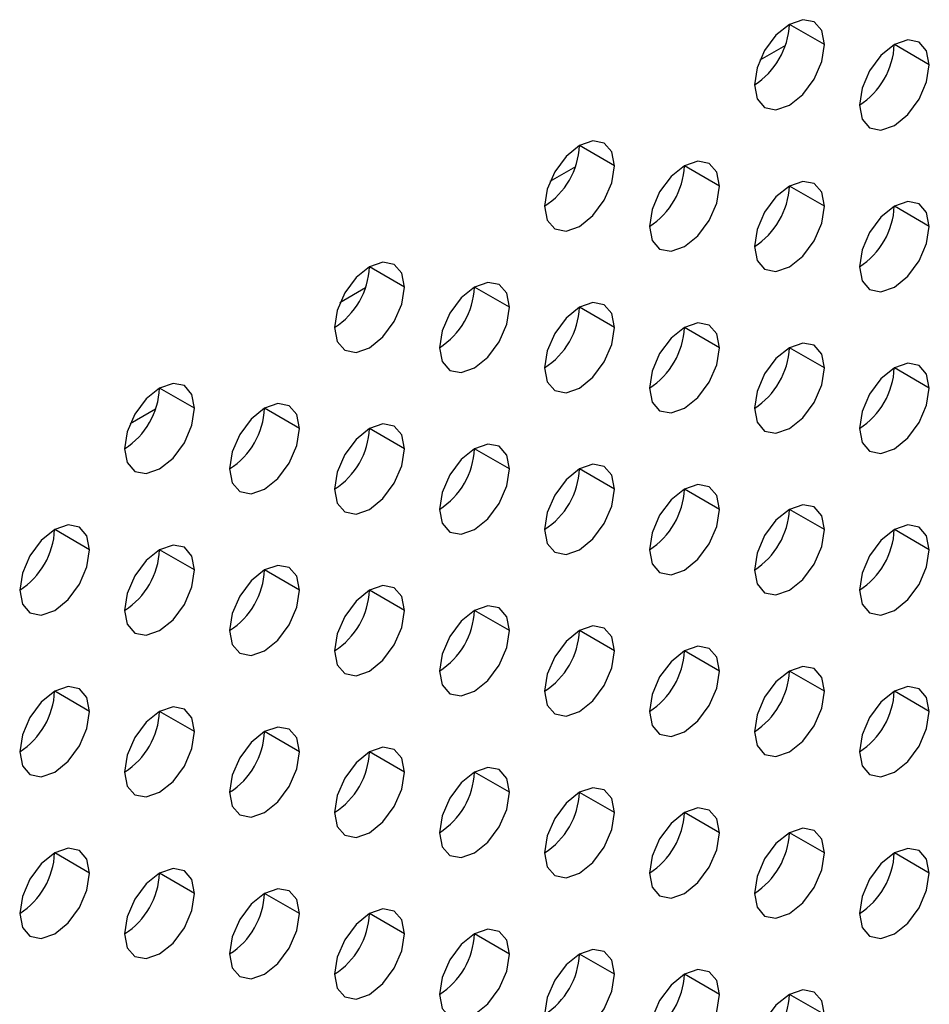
# Model space of a CAD drawing. Header units: millimetres. Extents: x 0 to 1118, y 0 to 864.
# Tile 231 of 256: x 984.91 to 987.98, y 658.5 to 661.81. Entities that reach past the tile are written whole.
import ezdxf

# ---------------------------------------------------------------- set-up
doc = ezdxf.new("R2010")
doc.units = ezdxf.units.MM

msp = doc.modelspace()

# ---------------------------------------------------------------- linework, layer by layer
at = {"color": 7, "linetype": 'Continuous', "lineweight": 25}
for p, q in [((987.624, 661.7265), (987.5061, 661.7946)), ((987.9775, 661.6585), (987.8597, 661.7265)), ((986.9169, 661.3183), (986.799, 661.3864)), ((987.2704, 661.2503), (987.1526, 661.3183)), ((987.624, 661.1822), (987.5061, 661.2502)), ((987.9775, 661.1141), (987.8597, 661.1821)), ((986.2098, 660.9101), (986.0919, 660.9782)), ((986.5633, 660.8421), (986.4455, 660.9101)), ((986.9169, 660.774), (986.799, 660.842)), ((987.2704, 660.7059), (987.1526, 660.7739)), ((987.624, 660.6378), (987.5061, 660.7059)), ((987.9775, 660.5697), (987.8597, 660.6378)), ((985.5027, 660.5019), (985.3848, 660.57)), ((985.8562, 660.4339), (985.7384, 660.5019)), ((986.2098, 660.3658), (986.0919, 660.4338)), ((986.5633, 660.2977), (986.4455, 660.3657)), ((986.9169, 660.2296), (986.799, 660.2977)), ((987.2704, 660.1615), (987.1526, 660.2296)), ((987.624, 660.0935), (987.5061, 660.1615)), ((985.1491, 660.0256), (985.0313, 660.0937)), ((987.9775, 660.0254), (987.8597, 660.0934)), ((985.5027, 659.9576), (985.3848, 660.0256)), ((985.8562, 659.8895), (985.7384, 659.9575)), ((986.2098, 659.8214), (986.0919, 659.8894)), ((986.5633, 659.7533), (986.4455, 659.8214)), ((986.9169, 659.6853), (986.799, 659.7533)), ((987.2704, 659.6172), (987.1526, 659.6852)), ((987.624, 659.5491), (987.5061, 659.6171)), ((985.1491, 659.4813), (985.0313, 659.5493)), ((987.9775, 659.481), (987.8597, 659.5491)), ((985.5027, 659.4132), (985.3848, 659.4812)), ((985.8562, 659.3451), (985.7384, 659.4132)), ((986.2098, 659.2771), (986.0919, 659.3451)), ((986.5633, 659.209), (986.4455, 659.277)), ((986.9169, 659.1409), (986.799, 659.2089)), ((987.2704, 659.0728), (987.1526, 659.1409)), ((987.624, 659.0047), (987.5061, 659.0728)), ((985.1491, 658.9369), (985.0313, 659.005)), ((987.9775, 658.9367), (987.8597, 659.0047)), ((985.5027, 658.8688), (985.3848, 658.9369)), ((985.8562, 658.8008), (985.7384, 658.8688)), ((986.2098, 658.7327), (986.0919, 658.8007)), ((986.5633, 658.6646), (986.4455, 658.7326)), ((986.9169, 658.5965), (986.799, 658.6646)), ((987.2704, 658.5285), (987.1526, 658.5965)), ((987.624, 658.4604), (987.5061, 658.5284))]:
    msp.add_line(p, q, dxfattribs=at)
at = {"color": 8, "linetype": 'Continuous', "lineweight": 25}
for p, q in [((987.4926, 661.7236), (987.4066, 661.6739)), ((986.7855, 661.3154), (986.6995, 661.2657)), ((986.0784, 660.9072), (985.9924, 660.8575)), ((985.3713, 660.4989), (985.2853, 660.4493))]:
    msp.add_line(p, q, dxfattribs=at)
at = {"color": 7, "linetype": 'Continuous', "lineweight": 25, "flags": 128}
for points in [[(987.624, 661.7265), (987.615, 661.7734), (987.5895, 661.8028), (987.5512, 661.8103), (987.5061, 661.7946), (987.461, 661.7582), (987.4228, 661.7066), (987.3973, 661.6477), (987.3883, 661.5905)], [(987.9775, 661.6585), (987.9686, 661.7054), (987.943, 661.7348), (987.9048, 661.7422), (987.8597, 661.7265), (987.8146, 661.6901), (987.7764, 661.6386), (987.7508, 661.5797), (987.7418, 661.5224)], [(987.3883, 661.5905), (987.3973, 661.5436), (987.4228, 661.5142), (987.461, 661.5067), (987.5061, 661.5224), (987.5512, 661.5588), (987.5895, 661.6104), (987.615, 661.6693), (987.624, 661.7265)], [(987.7418, 661.5224), (987.7508, 661.4755), (987.7764, 661.4461), (987.8146, 661.4387), (987.8597, 661.4543), (987.9048, 661.4907), (987.943, 661.5423), (987.9686, 661.6012), (987.9775, 661.6585)], [(986.9169, 661.3183), (986.9079, 661.3652), (986.8824, 661.3946), (986.8441, 661.4021), (986.799, 661.3864), (986.7539, 661.35), (986.7157, 661.2984), (986.6901, 661.2395), (986.6812, 661.1823)], [(986.6812, 661.1823), (986.6901, 661.1354), (986.7157, 661.106), (986.7539, 661.0985), (986.799, 661.1142), (986.8441, 661.1506), (986.8824, 661.2022), (986.9079, 661.2611), (986.9169, 661.3183)], [(987.2704, 661.2503), (987.2615, 661.2972), (987.2359, 661.3266), (987.1977, 661.334), (987.1526, 661.3183), (987.1075, 661.2819), (987.0692, 661.2303), (987.0437, 661.1714), (987.0347, 661.1142)], [(987.0347, 661.1142), (987.0437, 661.0673), (987.0692, 661.0379), (987.1075, 661.0305), (987.1526, 661.0461), (987.1977, 661.0825), (987.2359, 661.1341), (987.2615, 661.193), (987.2704, 661.2503)], [(987.624, 661.1822), (987.615, 661.2291), (987.5895, 661.2585), (987.5512, 661.2659), (987.5061, 661.2502), (987.461, 661.2138), (987.4228, 661.1623), (987.3973, 661.1034), (987.3883, 661.0461)], [(987.3883, 661.0461), (987.3973, 660.9992), (987.4228, 660.9698), (987.461, 660.9624), (987.5061, 660.9781), (987.5512, 661.0145), (987.5895, 661.066), (987.615, 661.1249), (987.624, 661.1822)], [(987.9775, 661.1141), (987.9686, 661.161), (987.943, 661.1904), (987.9048, 661.1978), (987.8597, 661.1822), (987.8146, 661.1458), (987.7764, 661.0942), (987.7508, 661.0353), (987.7418, 660.978)], [(987.7418, 660.978), (987.7508, 660.9311), (987.7764, 660.9017), (987.8146, 660.8943), (987.8597, 660.91), (987.9048, 660.9464), (987.943, 660.9979), (987.9686, 661.0568), (987.9775, 661.1141)], [(986.2098, 660.9101), (986.2008, 660.957), (986.1753, 660.9864), (986.137, 660.9939), (986.0919, 660.9782), (986.0468, 660.9418), (986.0086, 660.8902), (985.983, 660.8313), (985.9741, 660.7741)], [(986.5633, 660.8421), (986.5544, 660.889), (986.5288, 660.9184), (986.4906, 660.9258), (986.4455, 660.9101), (986.4004, 660.8737), (986.3621, 660.8221), (986.3366, 660.7632), (986.3276, 660.706)], [(985.9741, 660.7741), (985.983, 660.7272), (986.0086, 660.6978), (986.0468, 660.6903), (986.0919, 660.706), (986.137, 660.7424), (986.1753, 660.794), (986.2008, 660.8529), (986.2098, 660.9101)], [(986.9169, 660.774), (986.9079, 660.8209), (986.8824, 660.8503), (986.8441, 660.8577), (986.799, 660.842), (986.7539, 660.8056), (986.7157, 660.7541), (986.6901, 660.6952), (986.6812, 660.6379)], [(986.3276, 660.706), (986.3366, 660.6591), (986.3621, 660.6297), (986.4004, 660.6223), (986.4455, 660.6379), (986.4906, 660.6743), (986.5288, 660.7259), (986.5544, 660.7848), (986.5633, 660.8421)], [(987.2704, 660.7059), (987.2615, 660.7528), (987.2359, 660.7822), (987.1977, 660.7896), (987.1526, 660.774), (987.1075, 660.7376), (987.0692, 660.686), (987.0437, 660.6271), (987.0347, 660.5698)], [(986.6812, 660.6379), (986.6901, 660.591), (986.7157, 660.5616), (986.7539, 660.5542), (986.799, 660.5699), (986.8441, 660.6062), (986.8824, 660.6578), (986.9079, 660.7167), (986.9169, 660.774)], [(987.624, 660.6378), (987.615, 660.6847), (987.5895, 660.7141), (987.5512, 660.7216), (987.5061, 660.7059), (987.461, 660.6695), (987.4228, 660.6179), (987.3973, 660.559), (987.3883, 660.5018)], [(987.0347, 660.5698), (987.0437, 660.5229), (987.0692, 660.4935), (987.1075, 660.4861), (987.1526, 660.5018), (987.1977, 660.5382), (987.2359, 660.5897), (987.2615, 660.6486), (987.2704, 660.7059)], [(987.9775, 660.5697), (987.9686, 660.6166), (987.943, 660.646), (987.9048, 660.6535), (987.8597, 660.6378), (987.8146, 660.6014), (987.7764, 660.5498), (987.7508, 660.4909), (987.7418, 660.4337)], [(987.3883, 660.5018), (987.3973, 660.4549), (987.4228, 660.4254), (987.461, 660.418), (987.5061, 660.4337), (987.5512, 660.4701), (987.5895, 660.5217), (987.615, 660.5806), (987.624, 660.6378)], [(985.5027, 660.5019), (985.4937, 660.5488), (985.4681, 660.5782), (985.4299, 660.5857), (985.3848, 660.57), (985.3397, 660.5336), (985.3015, 660.482), (985.2759, 660.4231), (985.267, 660.3659)], [(987.7418, 660.4337), (987.7508, 660.3868), (987.7764, 660.3574), (987.8146, 660.3499), (987.8597, 660.3656), (987.9048, 660.402), (987.943, 660.4536), (987.9686, 660.5125), (987.9775, 660.5697)], [(985.8562, 660.4339), (985.8472, 660.4808), (985.8217, 660.5102), (985.7835, 660.5176), (985.7384, 660.5019), (985.6933, 660.4655), (985.655, 660.4139), (985.6295, 660.355), (985.6205, 660.2978)], [(985.267, 660.3659), (985.2759, 660.319), (985.3015, 660.2896), (985.3397, 660.2821), (985.3848, 660.2978), (985.4299, 660.3342), (985.4681, 660.3858), (985.4937, 660.4447), (985.5027, 660.5019)], [(986.2098, 660.3658), (986.2008, 660.4127), (986.1753, 660.4421), (986.137, 660.4495), (986.0919, 660.4338), (986.0468, 660.3974), (986.0086, 660.3459), (985.983, 660.287), (985.9741, 660.2297)], [(985.6205, 660.2978), (985.6295, 660.2509), (985.655, 660.2215), (985.6933, 660.2141), (985.7384, 660.2297), (985.7835, 660.2661), (985.8217, 660.3177), (985.8472, 660.3766), (985.8562, 660.4339)], [(985.9741, 660.2297), (985.983, 660.1828), (986.0086, 660.1534), (986.0468, 660.146), (986.0919, 660.1616), (986.137, 660.198), (986.1753, 660.2496), (986.2008, 660.3085), (986.2098, 660.3658)], [(986.5633, 660.2977), (986.5544, 660.3446), (986.5288, 660.374), (986.4906, 660.3814), (986.4455, 660.3658), (986.4004, 660.3294), (986.3621, 660.2778), (986.3366, 660.2189), (986.3276, 660.1616)], [(986.3276, 660.1616), (986.3366, 660.1147), (986.3621, 660.0853), (986.4004, 660.0779), (986.4455, 660.0936), (986.4906, 660.13), (986.5288, 660.1815), (986.5544, 660.2404), (986.5633, 660.2977)], [(986.9169, 660.2296), (986.9079, 660.2765), (986.8824, 660.3059), (986.8441, 660.3133), (986.799, 660.2977), (986.7539, 660.2613), (986.7157, 660.2097), (986.6901, 660.1508), (986.6812, 660.0935)], [(986.6812, 660.0935), (986.6901, 660.0466), (986.7157, 660.0172), (986.7539, 660.0098), (986.799, 660.0255), (986.8441, 660.0619), (986.8824, 660.1135), (986.9079, 660.1724), (986.9169, 660.2296)], [(987.2704, 660.1615), (987.2615, 660.2084), (987.2359, 660.2378), (987.1977, 660.2453), (987.1526, 660.2296), (987.1075, 660.1932), (987.0692, 660.1416), (987.0437, 660.0827), (987.0347, 660.0255)], [(987.0347, 660.0255), (987.0437, 659.9786), (987.0692, 659.9492), (987.1075, 659.9417), (987.1526, 659.9574), (987.1977, 659.9938), (987.2359, 660.0454), (987.2615, 660.1043), (987.2704, 660.1615)], [(987.624, 660.0935), (987.615, 660.1404), (987.5895, 660.1698), (987.5512, 660.1772), (987.5061, 660.1615), (987.461, 660.1251), (987.4228, 660.0735), (987.3973, 660.0147), (987.3883, 659.9574)], [(985.1491, 660.0256), (985.1401, 660.0725), (985.1146, 660.102), (985.0764, 660.1094), (985.0313, 660.0937), (984.9862, 660.0573), (984.9479, 660.0057), (984.9224, 659.9468), (984.9134, 659.8896)], [(987.3883, 659.9574), (987.3973, 659.9105), (987.4228, 659.8811), (987.461, 659.8737), (987.5061, 659.8893), (987.5512, 659.9257), (987.5895, 659.9773), (987.615, 660.0362), (987.624, 660.0935)], [(987.9775, 660.0254), (987.9686, 660.0723), (987.943, 660.1017), (987.9048, 660.1091), (987.8597, 660.0934), (987.8146, 660.057), (987.7764, 660.0055), (987.7508, 659.9466), (987.7418, 659.8893)], [(984.9134, 659.8896), (984.9224, 659.8427), (984.9479, 659.8133), (984.9862, 659.8058), (985.0313, 659.8215), (985.0764, 659.8579), (985.1146, 659.9095), (985.1401, 659.9684), (985.1491, 660.0256)], [(985.5027, 659.9576), (985.4937, 660.0045), (985.4681, 660.0339), (985.4299, 660.0413), (985.3848, 660.0256), (985.3397, 659.9892), (985.3015, 659.9377), (985.2759, 659.8788), (985.267, 659.8215)], [(987.7418, 659.8893), (987.7508, 659.8424), (987.7764, 659.813), (987.8146, 659.8056), (987.8597, 659.8213), (987.9048, 659.8577), (987.943, 659.9092), (987.9686, 659.9681), (987.9775, 660.0254)], [(985.267, 659.8215), (985.2759, 659.7746), (985.3015, 659.7452), (985.3397, 659.7378), (985.3848, 659.7534), (985.4299, 659.7898), (985.4681, 659.8414), (985.4937, 659.9003), (985.5027, 659.9576)], [(985.8562, 659.8895), (985.8472, 659.9364), (985.8217, 659.9658), (985.7835, 659.9732), (985.7384, 659.9575), (985.6933, 659.9212), (985.655, 659.8696), (985.6295, 659.8107), (985.6205, 659.7534)], [(985.6205, 659.7534), (985.6295, 659.7065), (985.655, 659.6771), (985.6933, 659.6697), (985.7384, 659.6854), (985.7835, 659.7218), (985.8217, 659.7733), (985.8472, 659.8322), (985.8562, 659.8895)], [(986.2098, 659.8214), (986.2008, 659.8683), (986.1753, 659.8977), (986.137, 659.9051), (986.0919, 659.8895), (986.0468, 659.8531), (986.0086, 659.8015), (985.983, 659.7426), (985.9741, 659.6853)], [(985.9741, 659.6853), (985.983, 659.6384), (986.0086, 659.609), (986.0468, 659.6016), (986.0919, 659.6173), (986.137, 659.6537), (986.1753, 659.7053), (986.2008, 659.7642), (986.2098, 659.8214)], [(986.5633, 659.7533), (986.5544, 659.8002), (986.5288, 659.8296), (986.4906, 659.8371), (986.4455, 659.8214), (986.4004, 659.785), (986.3621, 659.7334), (986.3366, 659.6745), (986.3276, 659.6173)], [(986.3276, 659.6173), (986.3366, 659.5704), (986.3621, 659.541), (986.4004, 659.5335), (986.4455, 659.5492), (986.4906, 659.5856), (986.5288, 659.6372), (986.5544, 659.6961), (986.5633, 659.7533)], [(986.9169, 659.6853), (986.9079, 659.7322), (986.8824, 659.7616), (986.8441, 659.769), (986.799, 659.7533), (986.7539, 659.7169), (986.7157, 659.6653), (986.6901, 659.6064), (986.6812, 659.5492)], [(987.2704, 659.6172), (987.2615, 659.6641), (987.2359, 659.6935), (987.1977, 659.7009), (987.1526, 659.6852), (987.1075, 659.6488), (987.0692, 659.5973), (987.0437, 659.5384), (987.0347, 659.4811)], [(986.6812, 659.5492), (986.6901, 659.5023), (986.7157, 659.4729), (986.7539, 659.4655), (986.799, 659.4811), (986.8441, 659.5175), (986.8824, 659.5691), (986.9079, 659.628), (986.9169, 659.6853)], [(987.624, 659.5491), (987.615, 659.596), (987.5895, 659.6254), (987.5512, 659.6328), (987.5061, 659.6172), (987.461, 659.5808), (987.4228, 659.5292), (987.3973, 659.4703), (987.3883, 659.413)], [(987.0347, 659.4811), (987.0437, 659.4342), (987.0692, 659.4048), (987.1075, 659.3974), (987.1526, 659.4131), (987.1977, 659.4494), (987.2359, 659.501), (987.2615, 659.5599), (987.2704, 659.6172)], [(985.1491, 659.4813), (985.1401, 659.5282), (985.1146, 659.5576), (985.0764, 659.565), (985.0313, 659.5493), (984.9862, 659.5129), (984.9479, 659.4614), (984.9224, 659.4025), (984.9134, 659.3452)], [(987.9775, 659.481), (987.9686, 659.5279), (987.943, 659.5573), (987.9048, 659.5648), (987.8597, 659.5491), (987.8146, 659.5127), (987.7764, 659.4611), (987.7508, 659.4022), (987.7418, 659.345)], [(987.3883, 659.413), (987.3973, 659.3661), (987.4228, 659.3367), (987.461, 659.3293), (987.5061, 659.345), (987.5512, 659.3814), (987.5895, 659.4329), (987.615, 659.4918), (987.624, 659.5491)], [(985.5027, 659.4132), (985.4937, 659.4601), (985.4681, 659.4895), (985.4299, 659.4969), (985.3848, 659.4813), (985.3397, 659.4449), (985.3015, 659.3933), (985.2759, 659.3344), (985.267, 659.2771)], [(984.9134, 659.3452), (984.9224, 659.2983), (984.9479, 659.2689), (984.9862, 659.2615), (985.0313, 659.2772), (985.0764, 659.3136), (985.1146, 659.3651), (985.1401, 659.424), (985.1491, 659.4813)], [(987.7418, 659.345), (987.7508, 659.2981), (987.7764, 659.2686), (987.8146, 659.2612), (987.8597, 659.2769), (987.9048, 659.3133), (987.943, 659.3649), (987.9686, 659.4238), (987.9775, 659.481)], [(985.8562, 659.3451), (985.8472, 659.392), (985.8217, 659.4214), (985.7835, 659.4289), (985.7384, 659.4132), (985.6933, 659.3768), (985.655, 659.3252), (985.6295, 659.2663), (985.6205, 659.2091)], [(985.267, 659.2771), (985.2759, 659.2302), (985.3015, 659.2008), (985.3397, 659.1934), (985.3848, 659.2091), (985.4299, 659.2455), (985.4681, 659.2971), (985.4937, 659.356), (985.5027, 659.4132)], [(986.2098, 659.2771), (986.2008, 659.324), (986.1753, 659.3534), (986.137, 659.3608), (986.0919, 659.3451), (986.0468, 659.3087), (986.0086, 659.2571), (985.983, 659.1982), (985.9741, 659.141)], [(985.6205, 659.2091), (985.6295, 659.1622), (985.655, 659.1328), (985.6933, 659.1253), (985.7384, 659.141), (985.7835, 659.1774), (985.8217, 659.229), (985.8472, 659.2879), (985.8562, 659.3451)], [(986.5633, 659.209), (986.5544, 659.2559), (986.5288, 659.2853), (986.4906, 659.2927), (986.4455, 659.277), (986.4004, 659.2406), (986.3621, 659.1891), (986.3366, 659.1302), (986.3276, 659.0729)], [(985.9741, 659.141), (985.983, 659.0941), (986.0086, 659.0647), (986.0468, 659.0573), (986.0919, 659.0729), (986.137, 659.1093), (986.1753, 659.1609), (986.2008, 659.2198), (986.2098, 659.2771)], [(986.9169, 659.1409), (986.9079, 659.1878), (986.8824, 659.2172), (986.8441, 659.2246), (986.799, 659.209), (986.7539, 659.1726), (986.7157, 659.121), (986.6901, 659.0621), (986.6812, 659.0048)], [(986.3276, 659.0729), (986.3366, 659.026), (986.3621, 658.9966), (986.4004, 658.9892), (986.4455, 659.0048), (986.4906, 659.0412), (986.5288, 659.0928), (986.5544, 659.1517), (986.5633, 659.209)], [(987.2704, 659.0728), (987.2615, 659.1197), (987.2359, 659.1491), (987.1977, 659.1565), (987.1526, 659.1409), (987.1075, 659.1045), (987.0692, 659.0529), (987.0437, 658.994), (987.0347, 658.9367)], [(986.6812, 659.0048), (986.6901, 658.9579), (986.7157, 658.9285), (986.7539, 658.9211), (986.799, 658.9368), (986.8441, 658.9732), (986.8824, 659.0247), (986.9079, 659.0836), (986.9169, 659.1409)], [(987.0347, 658.9367), (987.0437, 658.8898), (987.0692, 658.8604), (987.1075, 658.853), (987.1526, 658.8687), (987.1977, 658.9051), (987.2359, 658.9567), (987.2615, 659.0156), (987.2704, 659.0728)], [(987.624, 659.0047), (987.615, 659.0516), (987.5895, 659.081), (987.5512, 659.0885), (987.5061, 659.0728), (987.461, 659.0364), (987.4228, 658.9848), (987.3973, 658.9259), (987.3883, 658.8687)], [(985.1491, 658.9369), (985.1401, 658.9838), (985.1146, 659.0132), (985.0764, 659.0207), (985.0313, 659.005), (984.9862, 658.9686), (984.9479, 658.917), (984.9224, 658.8581), (984.9134, 658.8009)], [(987.3883, 658.8687), (987.3973, 658.8218), (987.4228, 658.7924), (987.461, 658.7849), (987.5061, 658.8006), (987.5512, 658.837), (987.5895, 658.8886), (987.615, 658.9475), (987.624, 659.0047)], [(987.9775, 658.9367), (987.9686, 658.9836), (987.943, 659.013), (987.9048, 659.0204), (987.8597, 659.0047), (987.8146, 658.9683), (987.7764, 658.9167), (987.7508, 658.8579), (987.7418, 658.8006)], [(984.9134, 658.8009), (984.9224, 658.754), (984.9479, 658.7246), (984.9862, 658.7171), (985.0313, 658.7328), (985.0764, 658.7692), (985.1146, 658.8208), (985.1401, 658.8797), (985.1491, 658.9369)], [(985.5027, 658.8688), (985.4937, 658.9157), (985.4681, 658.9452), (985.4299, 658.9526), (985.3848, 658.9369), (985.3397, 658.9005), (985.3015, 658.8489), (985.2759, 658.79), (985.267, 658.7328)], [(987.7418, 658.8006), (987.7508, 658.7537), (987.7764, 658.7243), (987.8146, 658.7169), (987.8597, 658.7325), (987.9048, 658.7689), (987.943, 658.8205), (987.9686, 658.8794), (987.9775, 658.9367)], [(985.267, 658.7328), (985.2759, 658.6859), (985.3015, 658.6565), (985.3397, 658.649), (985.3848, 658.6647), (985.4299, 658.7011), (985.4681, 658.7527), (985.4937, 658.8116), (985.5027, 658.8688)], [(985.8562, 658.8008), (985.8472, 658.8477), (985.8217, 658.8771), (985.7835, 658.8845), (985.7384, 658.8688), (985.6933, 658.8324), (985.655, 658.7809), (985.6295, 658.722), (985.6205, 658.6647)], [(985.6205, 658.6647), (985.6295, 658.6178), (985.655, 658.5884), (985.6933, 658.581), (985.7384, 658.5966), (985.7835, 658.633), (985.8217, 658.6846), (985.8472, 658.7435), (985.8562, 658.8008)], [(986.2098, 658.7327), (986.2008, 658.7796), (986.1753, 658.809), (986.137, 658.8164), (986.0919, 658.8007), (986.0468, 658.7644), (986.0086, 658.7128), (985.983, 658.6539), (985.9741, 658.5966)], [(985.9741, 658.5966), (985.983, 658.5497), (986.0086, 658.5203), (986.0468, 658.5129), (986.0919, 658.5286), (986.137, 658.565), (986.1753, 658.6165), (986.2008, 658.6754), (986.2098, 658.7327)], [(986.5633, 658.6646), (986.5544, 658.7115), (986.5288, 658.7409), (986.4906, 658.7483), (986.4455, 658.7327), (986.4004, 658.6963), (986.3621, 658.6447), (986.3366, 658.5858), (986.3276, 658.5285)], [(986.3276, 658.5285), (986.3366, 658.4816), (986.3621, 658.4522), (986.4004, 658.4448), (986.4455, 658.4605), (986.4906, 658.4969), (986.5288, 658.5485), (986.5544, 658.6074), (986.5633, 658.6646)], [(986.9169, 658.5965), (986.9079, 658.6434), (986.8824, 658.6728), (986.8441, 658.6803), (986.799, 658.6646), (986.7539, 658.6282), (986.7157, 658.5766), (986.6901, 658.5177), (986.6812, 658.4605)], [(986.6812, 658.4605), (986.6901, 658.4136), (986.7157, 658.3842), (986.7539, 658.3767), (986.799, 658.3924), (986.8441, 658.4288), (986.8824, 658.4804), (986.9079, 658.5393), (986.9169, 658.5965)], [(987.2704, 658.5285), (987.2615, 658.5754), (987.2359, 658.6048), (987.1977, 658.6122), (987.1526, 658.5965), (987.1075, 658.5601), (987.0692, 658.5085), (987.0437, 658.4496), (987.0347, 658.3924)], [(987.0347, 658.3924), (987.0437, 658.3455), (987.0692, 658.3161), (987.1075, 658.3087), (987.1526, 658.3243), (987.1977, 658.3607), (987.2359, 658.4123), (987.2615, 658.4712), (987.2704, 658.5285)], [(987.624, 658.4604), (987.615, 658.5073), (987.5895, 658.5367), (987.5512, 658.5441), (987.5061, 658.5284), (987.461, 658.492), (987.4228, 658.4405), (987.3973, 658.3816), (987.3883, 658.3243)]]:
    msp.add_lwpolyline(points, dxfattribs=at)
at = {"color": 7, "linetype": 'Continuous', "lineweight": 25}
for centre in [(987.2503, 661.8062), (987.6038, 661.7381), (986.5432, 661.398), (986.8967, 661.3299), (987.2503, 661.2619), (987.6038, 661.1938), (985.836, 660.9898), (986.1896, 660.9217), (986.5432, 660.8537), (986.8967, 660.7856), (987.2503, 660.7175), (987.6038, 660.6494), (985.1289, 660.5816), (985.4825, 660.5135), (985.836, 660.4455), (986.1896, 660.3774), (986.5432, 660.3093), (986.8967, 660.2412), (987.2503, 660.1731), (984.7754, 660.1053), (987.6038, 660.1051), (985.1289, 660.0372), (985.4825, 659.9692), (985.836, 659.9011), (986.1896, 659.833), (986.5432, 659.7649), (986.8967, 659.6969), (987.2503, 659.6288), (984.7754, 659.561), (987.6038, 659.5607), (985.1289, 659.4929), (985.4825, 659.4248), (985.836, 659.3567), (986.1896, 659.2887), (986.5432, 659.2206), (986.8967, 659.1525), (987.2503, 659.0844), (984.7754, 659.0166), (987.6038, 659.0163), (985.1289, 658.9485), (985.4825, 658.8804), (985.836, 658.8124), (986.1896, 658.7443), (986.5432, 658.6762), (986.8967, 658.6081), (987.2503, 658.5401)]:
    msp.add_arc(centre, 0.2561, 302.6055, 357.3945, dxfattribs=at)

doc.saveas('drawing.dxf')
